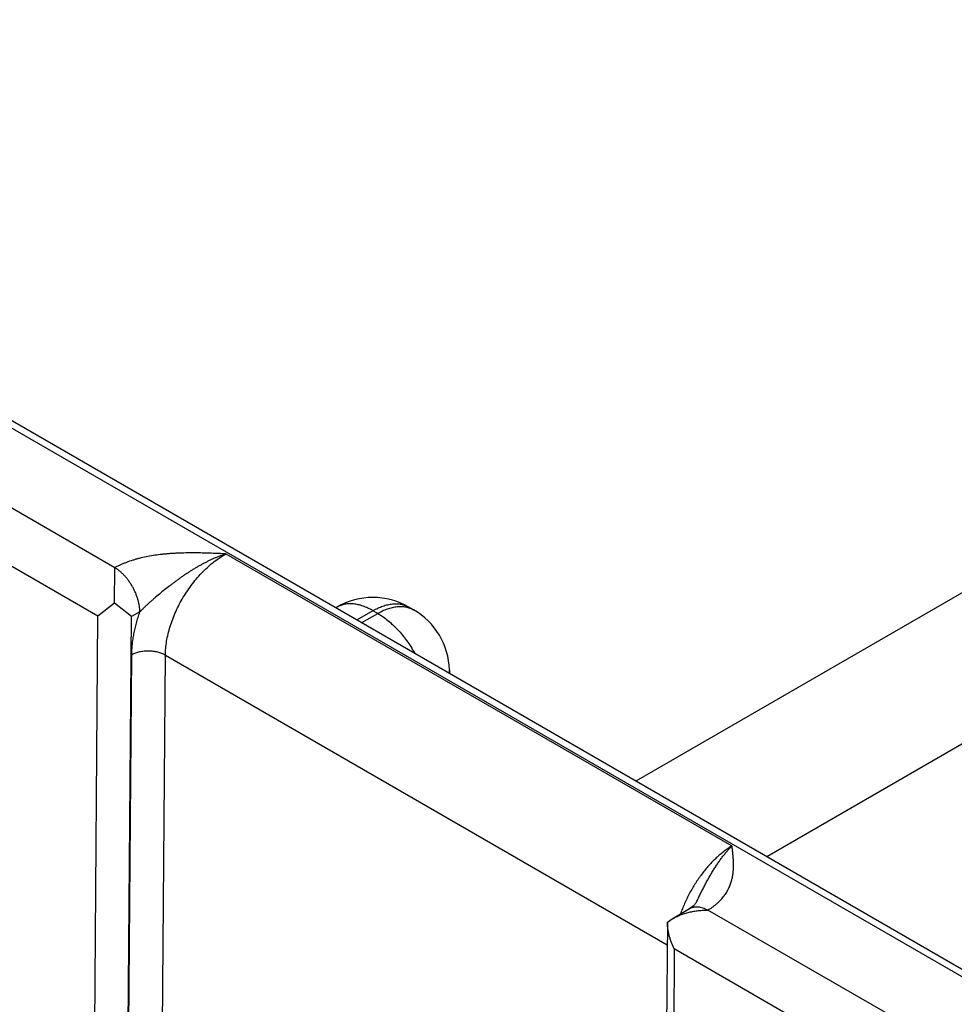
# Model space of a CAD drawing. Header units: inches. Extents: x 0 to 34, y 0 to 22.
# Tile 71 of 118: x 22.351 to 23.131, y 17.964 to 18.786. Entities that reach past the tile are written whole.
import ezdxf

# ---------------------------------------------------------------- set-up
doc = ezdxf.new("R2010")
doc.units = ezdxf.units.IN
doc.header["$LTSCALE"] = 1.87
doc.header["$MEASUREMENT"] = 0
doc.layers.get('0').update_dxf_attribs({"linetype": 'CONTINUOUS'})

msp = doc.modelspace()

# ---------------------------------------------------------------- linework, layer by layer
at = {"color": 7, "linetype": 'CONTINUOUS'}
for p, q in [((21.75495, 18.78505), (26.98625, 15.76457)), ((21.76446, 18.786), (26.99576, 15.76551)), ((22.86505, 18.15053), (23.90555, 18.7513)), ((22.97438, 18.0874), (23.96069, 18.65688)), ((22.43007, 18.32843), (22.26752, 18.42228)), ((22.4158, 18.28789), (22.23936, 18.38976)), ((22.52275, 18.33998), (22.94513, 18.0961)), ((22.42977, 18.29885), (22.43006, 18.32837)), ((22.42977, 18.29885), (22.4158, 18.28789)), ((22.44383, 18.28753), (22.42977, 18.29885)), ((22.61543, 18.2955), (22.6147, 18.29508)), ((22.67543, 18.2955), (22.67544, 18.2955)), ((22.67937, 18.29322), (22.67544, 18.2955)), ((22.41219, 17.81605), (22.4158, 18.28789)), ((22.44022, 17.81577), (22.44383, 18.28753)), ((22.45085, 18.29145), (22.44383, 18.28753)), ((22.64543, 18.29252), (22.63228, 18.28493)), ((22.63622, 18.28265), (22.64937, 18.29025)), ((22.64937, 18.29025), (22.64543, 18.29252)), ((22.44074, 17.81607), (22.44411, 18.25567)), ((22.46878, 17.81578), (22.47214, 18.25538)), ((22.47214, 18.25538), (22.89108, 18.0135)), ((22.70934, 18.24307), (22.70942, 18.24039)), ((22.89513, 18.0351), (22.90969, 18.04381)), ((23.08768, 17.94873), (22.92513, 18.04259)), ((22.89122, 18.03233), (22.88762, 17.54633)), ((22.89122, 18.03241), (22.89513, 18.0351)), ((22.89697, 18.01007), (22.89348, 17.53816)), ((23.07341, 17.9082), (22.89697, 18.01007))]:
    msp.add_line(p, q, dxfattribs=at)
msp.add_lwpolyline([(22.91542, 18.0492), (22.91524, 18.04887), (22.91503, 18.04851), (22.91477, 18.04814), (22.91448, 18.04775), (22.91413, 18.04734), (22.91374, 18.04692), (22.91329, 18.04648), (22.91279, 18.04603), (22.91224, 18.04557), (22.91164, 18.04511), (22.911, 18.04465), (22.91032, 18.0442), (22.90969, 18.04381)], dxfattribs=at)
for centre, radius, start, end in [((22.64543, 18.24353), 0.06, 60.0064, 119.9936), ((22.64937, 18.24126), 0.06, 1.73175, 59.99835), ((22.68926, 18.24247), 0.02009, 354.33488, 1.72405)]:
    msp.add_arc(centre, radius, start, end, dxfattribs=at)
for points, knots in [([(22.52275, 18.33998), (22.52071, 18.34006), (22.51664, 18.34023), (22.51054, 18.34047), (22.50443, 18.34065), (22.49831, 18.34076), (22.49219, 18.34077), (22.4871, 18.34068), (22.48302, 18.34054), (22.47997, 18.34039), (22.47693, 18.3402), (22.4739, 18.33996), (22.47088, 18.33968), (22.46689, 18.33924), (22.46194, 18.33856), (22.45611, 18.33751), (22.45134, 18.33644), (22.44762, 18.33545), (22.44402, 18.33438), (22.44051, 18.33318), (22.43753, 18.332), (22.43588, 18.3313), (22.43467, 18.33076), (22.43348, 18.3302), (22.43232, 18.32963), (22.43118, 18.32904), (22.43044, 18.32864), (22.43007, 18.32843)], [0, 0, 0, 0, 0.064621, 0.129264, 0.193941, 0.258654, 0.323386, 0.388096, 0.420421, 0.452712, 0.484952, 0.517127, 0.549216, 0.581198, 0.644737, 0.707522, 0.769288, 0.7997, 0.829745, 0.888563, 0.917261, 0.931413, 0.945428, 0.959301, 0.973026, 0.986593, 1, 1, 1, 1]), ([(22.52275, 18.33998), (22.52193, 18.33971), (22.52031, 18.33915), (22.51788, 18.33825), (22.51545, 18.33729), (22.51303, 18.33627), (22.51062, 18.33519), (22.50861, 18.33424), (22.50701, 18.33345), (22.50582, 18.33285), (22.50462, 18.33223), (22.50303, 18.33139), (22.50104, 18.3303), (22.49868, 18.32896), (22.49633, 18.32756), (22.49399, 18.32612), (22.49205, 18.32489), (22.49051, 18.32389), (22.48897, 18.32287), (22.48706, 18.32158), (22.48478, 18.31999), (22.48252, 18.31838), (22.48027, 18.31673), (22.47804, 18.31507), (22.47509, 18.31281), (22.47143, 18.30994), (22.46711, 18.30641), (22.46356, 18.30341), (22.46076, 18.30097), (22.45869, 18.29912), (22.45699, 18.29755), (22.45565, 18.29629), (22.45466, 18.29534), (22.45368, 18.29438), (22.45272, 18.29341), (22.45177, 18.29243), (22.45116, 18.29178), (22.45085, 18.29145)], [0, 0, 0, 0, 0.029371, 0.058981, 0.088813, 0.118862, 0.149122, 0.179582, 0.194883, 0.210228, 0.225617, 0.24105, 0.272035, 0.303168, 0.334435, 0.365823, 0.397317, 0.413099, 0.428902, 0.460566, 0.492295, 0.524078, 0.555903, 0.587761, 0.619643, 0.683448, 0.747263, 0.811022, 0.842847, 0.874605, 0.90626, 0.922034, 0.937761, 0.953433, 0.969038, 0.984566, 1, 1, 1, 1]), ([(22.47214, 18.25538), (22.47216, 18.2573), (22.47236, 18.2612), (22.47313, 18.26713), (22.47437, 18.27321), (22.47607, 18.27937), (22.47821, 18.28557), (22.48077, 18.29175), (22.48374, 18.29783), (22.48706, 18.30378), (22.49073, 18.30953), (22.4947, 18.31502), (22.49894, 18.32021), (22.5034, 18.32505), (22.50804, 18.32949), (22.51283, 18.33348), (22.5177, 18.337), (22.52106, 18.33905), (22.52275, 18.33998)], [0, 0, 0, 0, 0.055899, 0.114223, 0.174746, 0.237187, 0.30122, 0.366484, 0.432593, 0.499143, 0.565723, 0.63192, 0.69733, 0.761563, 0.824255, 0.885075, 0.943734, 1, 1, 1, 1]), ([(22.45085, 18.29145), (22.45085, 18.29227), (22.45078, 18.29394), (22.45048, 18.29649), (22.44998, 18.29912), (22.44929, 18.30178), (22.44842, 18.30447), (22.44737, 18.30715), (22.44616, 18.3098), (22.44479, 18.3124), (22.44328, 18.31491), (22.44165, 18.31732), (22.4399, 18.3196), (22.43806, 18.32173), (22.43614, 18.32369), (22.43417, 18.32546), (22.43215, 18.32703), (22.43076, 18.32795), (22.43006, 18.32837)], [0, 0, 0, 0, 0.055916, 0.114368, 0.175102, 0.237812, 0.302147, 0.36772, 0.434122, 0.500926, 0.567698, 0.634004, 0.699419, 0.763536, 0.825974, 0.886388, 0.944477, 1, 1, 1, 1]), ([(22.64543, 18.29252), (22.64408, 18.2933), (22.64203, 18.29438), (22.63923, 18.2956), (22.63654, 18.29662), (22.63384, 18.2974), (22.63116, 18.29793), (22.62922, 18.29819), (22.62731, 18.29831), (22.62545, 18.29831), (22.62363, 18.29817), (22.62187, 18.2979), (22.62016, 18.2975), (22.61852, 18.29697), (22.61694, 18.29631), (22.61593, 18.29578), (22.61544, 18.2955)], [0, 0, 0, 0, 0.14854, 0.219945, 0.289416, 0.422581, 0.486418, 0.548507, 0.608952, 0.667884, 0.725458, 0.781853, 0.837274, 0.891943, 0.946101, 1, 1, 1, 1]), ([(22.64543, 18.29252), (22.64679, 18.2933), (22.64884, 18.29438), (22.65163, 18.2956), (22.65433, 18.29662), (22.65703, 18.2974), (22.6597, 18.29793), (22.66165, 18.29819), (22.66356, 18.29831), (22.66542, 18.29831), (22.66723, 18.29817), (22.669, 18.2979), (22.6707, 18.2975), (22.67235, 18.29697), (22.67393, 18.29631), (22.67494, 18.29578), (22.67543, 18.2955)], [0, 0, 0, 0, 0.14854, 0.219945, 0.289416, 0.422581, 0.486418, 0.548507, 0.608952, 0.667884, 0.725458, 0.781853, 0.837274, 0.891943, 0.946101, 1, 1, 1, 1]), ([(22.64937, 18.29025), (22.65072, 18.29103), (22.65278, 18.29211), (22.65557, 18.29332), (22.65827, 18.29434), (22.66097, 18.29513), (22.66364, 18.29566), (22.66559, 18.29591), (22.66749, 18.29604), (22.66936, 18.29604), (22.67117, 18.2959), (22.67294, 18.29563), (22.67464, 18.29523), (22.67629, 18.29469), (22.67787, 18.29403), (22.67888, 18.29351), (22.67937, 18.29322)], [0, 0, 0, 0, 0.148542, 0.219948, 0.28942, 0.422584, 0.486421, 0.548509, 0.608954, 0.667885, 0.725458, 0.781853, 0.837273, 0.891942, 0.9461, 1, 1, 1, 1]), ([(22.44411, 18.25567), (22.44412, 18.25708), (22.44421, 18.25993), (22.44455, 18.26425), (22.4451, 18.26866), (22.44585, 18.27314), (22.44681, 18.27767), (22.44795, 18.28225), (22.4493, 18.28686), (22.45031, 18.28992), (22.45085, 18.29145)], [0, 0, 0, 0, 0.115519, 0.23407, 0.355522, 0.479718, 0.606475, 0.735591, 0.866844, 1, 1, 1, 1]), ([(22.64937, 18.29025), (22.65084, 18.2894), (22.65376, 18.28754), (22.65799, 18.28434), (22.66214, 18.2807), (22.66615, 18.27666), (22.67, 18.27226), (22.67363, 18.26754), (22.67702, 18.26256), (22.67909, 18.2591), (22.68008, 18.25734)], [0, 0, 0, 0, 0.111529, 0.228192, 0.349474, 0.474739, 0.603255, 0.734216, 0.866762, 1, 1, 1, 1]), ([(22.47214, 18.25538), (22.47167, 18.25566), (22.47069, 18.25617), (22.46913, 18.25684), (22.46747, 18.25742), (22.46572, 18.2579), (22.4639, 18.25829), (22.46202, 18.25857), (22.46011, 18.25875), (22.45817, 18.25883), (22.45624, 18.25879), (22.45432, 18.25865), (22.45243, 18.25841), (22.4506, 18.25806), (22.44884, 18.25761), (22.44716, 18.25706), (22.44558, 18.25642), (22.44458, 18.25593), (22.44411, 18.25567)], [0, 0, 0, 0, 0.055795, 0.11408, 0.174617, 0.237111, 0.301226, 0.366589, 0.432804, 0.49946, 0.566134, 0.632405, 0.697861, 0.762102, 0.824755, 0.885479, 0.943975, 1, 1, 1, 1]), ([(22.94513, 18.0961), (22.94401, 18.09542), (22.94177, 18.09398), (22.93849, 18.09159), (22.93524, 18.08896), (22.93203, 18.0861), (22.92889, 18.08302), (22.92582, 18.07974), (22.92284, 18.07626), (22.91996, 18.07261), (22.9172, 18.06881), (22.91457, 18.06487), (22.91208, 18.0608), (22.90975, 18.05664), (22.90758, 18.05239), (22.90558, 18.04808), (22.90377, 18.04373), (22.90269, 18.04079), (22.90218, 18.03932)], [0, 0, 0, 0, 0.05415, 0.110121, 0.167813, 0.227103, 0.28785, 0.349895, 0.413067, 0.477183, 0.542051, 0.60747, 0.673237, 0.739144, 0.80498, 0.870538, 0.935612, 1, 1, 1, 1]), ([(22.91542, 18.0492), (22.916, 18.05034), (22.91714, 18.05261), (22.91883, 18.05602), (22.92053, 18.0594), (22.92224, 18.06274), (22.92368, 18.06549), (22.92486, 18.06766), (22.92574, 18.06927), (22.92664, 18.07085), (22.92754, 18.07242), (22.92846, 18.07397), (22.92968, 18.07599), (22.93093, 18.07798), (22.9322, 18.07992), (22.93316, 18.08135), (22.93413, 18.08275), (22.9351, 18.08412), (22.93608, 18.08546), (22.93739, 18.0872), (22.93871, 18.08888), (22.94006, 18.09052), (22.94107, 18.0917), (22.94208, 18.09285), (22.94342, 18.09433), (22.94444, 18.0954), (22.94513, 18.0961)], [0, 0, 0, 0, 0.068625, 0.136901, 0.204749, 0.272074, 0.338768, 0.371848, 0.404737, 0.437418, 0.469868, 0.502074, 0.53403, 0.59714, 0.628259, 0.659064, 0.689544, 0.719694, 0.749499, 0.778937, 0.836666, 0.864943, 0.892816, 0.920266, 0.947281, 1, 1, 1, 1]), ([(22.92513, 18.04259), (22.92548, 18.0428), (22.92618, 18.04322), (22.9272, 18.04388), (22.92819, 18.04455), (22.92916, 18.04524), (22.93009, 18.04594), (22.9313, 18.04688), (22.93273, 18.04808), (22.93436, 18.04958), (22.93634, 18.05161), (22.93813, 18.05373), (22.93972, 18.05593), (22.94078, 18.05759), (22.94175, 18.05927), (22.94261, 18.06097), (22.94337, 18.06268), (22.94404, 18.0644), (22.94461, 18.06614), (22.9451, 18.06789), (22.94551, 18.06964), (22.94584, 18.0714), (22.9461, 18.07316), (22.94629, 18.07492), (22.94641, 18.07669), (22.94648, 18.07846), (22.9465, 18.08022), (22.94645, 18.08258), (22.9463, 18.08552), (22.94598, 18.08905), (22.94557, 18.09258), (22.94528, 18.09492), (22.94513, 18.0961)], [0, 0, 0, 0, 0.020015, 0.039775, 0.059274, 0.078524, 0.097531, 0.116294, 0.153104, 0.188991, 0.223997, 0.291549, 0.32423, 0.356257, 0.387696, 0.418612, 0.44907, 0.479136, 0.50887, 0.538329, 0.567568, 0.596633, 0.625569, 0.654412, 0.683194, 0.711941, 0.740674, 0.76941, 0.826925, 0.884537, 0.942242, 1, 1, 1, 1]), ([(22.89513, 18.0351), (22.89621, 18.03575), (22.89845, 18.03695), (22.90197, 18.03847), (22.90564, 18.03974), (22.90942, 18.04077), (22.91328, 18.04157), (22.91654, 18.04205), (22.91918, 18.04232), (22.92116, 18.04246), (22.92314, 18.04256), (22.92447, 18.04258), (22.92513, 18.04258)], [0, 0, 0, 0, 0.120924, 0.243645, 0.367791, 0.493041, 0.619116, 0.745774, 0.809258, 0.872807, 0.936396, 1, 1, 1, 1]), ([(22.90969, 18.04381), (22.90994, 18.04396), (22.91045, 18.04424), (22.91125, 18.04459), (22.91209, 18.04488), (22.91296, 18.0451), (22.91386, 18.04525), (22.91511, 18.04537), (22.91675, 18.04534), (22.91876, 18.04505), (22.92083, 18.04448), (22.92295, 18.04366), (22.92433, 18.04297), (22.92503, 18.04258)], [0, 0, 0, 0, 0.054158, 0.108566, 0.16347, 0.219102, 0.27568, 0.333402, 0.452881, 0.578736, 0.711689, 0.852099, 1, 1, 1, 1]), ([(22.89697, 18.01007), (22.89654, 18.01094), (22.89572, 18.0127), (22.89461, 18.01541), (22.89364, 18.01816), (22.89282, 18.02096), (22.89214, 18.02379), (22.89164, 18.02665), (22.89131, 18.02953), (22.89123, 18.03145), (22.89122, 18.03241)], [0, 0, 0, 0, 0.125341, 0.250868, 0.37644, 0.501918, 0.627161, 0.752025, 0.876356, 1, 1, 1, 1])]:
    msp.add_open_spline(points, degree=3, knots=knots, dxfattribs=at)

doc.saveas('drawing.dxf')
